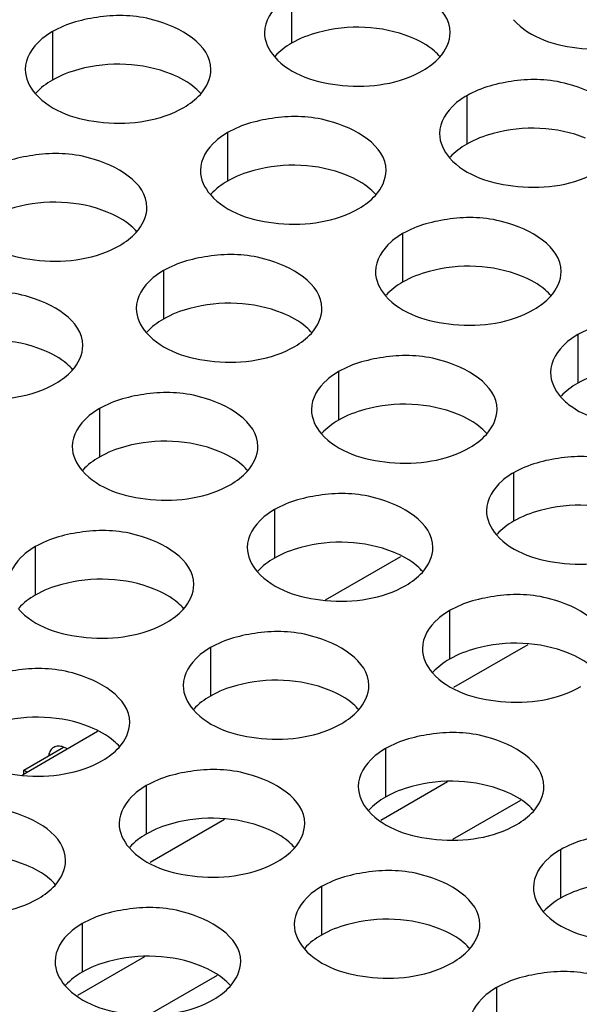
# Model space of a CAD drawing. Header units: inches. Extents: x 0 to 34, y 0 to 22.
# Tile 76 of 116: x 17.413 to 17.563, y 19.192 to 19.457. Entities that reach past the tile are written whole.
import ezdxf

# ---------------------------------------------------------------- set-up
doc = ezdxf.new("R2010")
doc.units = ezdxf.units.IN
doc.header["$LTSCALE"] = 1.87
doc.header["$MEASUREMENT"] = 0
doc.layers.get('0').update_dxf_attribs({"linetype": 'CONTINUOUS'})
doc.layers.add('02___PRT_ALL_AXES', color=7, linetype='CONTINUOUS')
doc.layers.add('0_COMPONENTS', color=7, linetype='CONTINUOUS')

msp = doc.modelspace()

# ---------------------------------------------------------------- linework, layer by layer
at = {"color": 7, "linetype": 'CONTINUOUS'}
for p, q in [((17.49496, 19.30076), (17.5152, 19.31245)), ((17.54941, 19.28865), (17.5294, 19.2771)), ((17.41331, 19.25362), (17.43355, 19.26531)), ((17.41368, 19.25484), (17.42439, 19.26103)), ((17.41368, 19.25383), (17.41368, 19.25484)), ((17.41455, 19.25434), (17.41368, 19.25484)), ((17.52781, 19.25169), (17.50979, 19.24128)), ((17.54744, 19.24669), (17.52917, 19.23615)), ((17.46776, 19.24151), (17.44775, 19.22996)), ((17.44616, 19.20455), (17.42814, 19.19414)), ((17.46579, 19.19955), (17.44752, 19.189))]:
    msp.add_line(p, q, dxfattribs=at)
at = {"layer": '02___PRT_ALL_AXES', "color": 7, "linetype": 'CONTINUOUS'}
for p, q in [((17.48582, 19.4638), (17.48582, 19.45074)), ((17.42142, 19.45384), (17.42142, 19.44078)), ((17.53296, 19.43658), (17.53296, 19.42352)), ((17.46856, 19.42662), (17.46856, 19.41356)), ((17.5157, 19.3994), (17.5157, 19.38634)), ((17.45131, 19.38944), (17.45131, 19.37638)), ((17.56285, 19.37219), (17.56285, 19.35912)), ((17.49845, 19.36222), (17.49845, 19.34916)), ((17.43406, 19.35226), (17.43406, 19.3392)), ((17.54559, 19.335), (17.54559, 19.32194)), ((17.4812, 19.32504), (17.4812, 19.31198)), ((17.4168, 19.31508), (17.4168, 19.30202)), ((17.52834, 19.29782), (17.52834, 19.28476)), ((17.46394, 19.28786), (17.46394, 19.2748)), ((17.51108, 19.26064), (17.51108, 19.24758)), ((17.44669, 19.25068), (17.44669, 19.23762)), ((17.55822, 19.23342), (17.55822, 19.22036)), ((17.49383, 19.22346), (17.49383, 19.2104)), ((17.42943, 19.2135), (17.42943, 19.20044)), ((17.54097, 19.19624), (17.54097, 19.18318))]:
    msp.add_line(p, q, dxfattribs=at)
at = {"layer": '02___PRT_ALL_AXES', "color": 3, "linetype": 'CONTINUOUS'}
for points, knots in [([(17.5285, 19.45359), (17.5285, 19.46038), (17.51443, 19.46824), (17.49912, 19.46842), (17.48969, 19.46604), (17.48582, 19.4638)], [0, 0, 0, 0, 0.422557, 0.72235, 1, 1, 1, 1]), ([(17.48582, 19.4638), (17.48472, 19.46317), (17.4812, 19.46081), (17.4785, 19.45662), (17.4785, 19.45361)], [0, 0, 0, 0, 0.295166, 1, 1, 1, 1]), ([(17.4641, 19.44362), (17.4641, 19.45042), (17.45004, 19.45827), (17.43473, 19.45846), (17.42529, 19.45607), (17.42142, 19.45384)], [0, 0, 0, 0, 0.422557, 0.72235, 1, 1, 1, 1]), ([(17.54558, 19.45705), (17.54995, 19.45205), (17.56474, 19.44762), (17.57922, 19.44968), (17.58557, 19.45335)], [0, 0, 0, 0, 0.475188, 1, 1, 1, 1]), ([(17.42142, 19.45384), (17.42033, 19.45321), (17.41681, 19.45085), (17.4141, 19.44666), (17.4141, 19.44364)], [0, 0, 0, 0, 0.295166, 1, 1, 1, 1]), ([(17.48118, 19.44709), (17.48555, 19.44209), (17.50035, 19.43766), (17.51482, 19.43972), (17.52117, 19.44339)], [0, 0, 0, 0, 0.475188, 1, 1, 1, 1]), ([(17.57564, 19.42637), (17.57564, 19.43317), (17.56157, 19.44102), (17.54627, 19.4412), (17.53683, 19.43882), (17.53296, 19.43658)], [0, 0, 0, 0, 0.422557, 0.72235, 1, 1, 1, 1]), ([(17.41679, 19.43713), (17.42116, 19.43213), (17.43595, 19.42769), (17.45043, 19.42976), (17.45678, 19.43343)], [0, 0, 0, 0, 0.475188, 1, 1, 1, 1]), ([(17.53296, 19.43658), (17.53186, 19.43595), (17.52835, 19.4336), (17.52564, 19.42941), (17.52564, 19.42639)], [0, 0, 0, 0, 0.295166, 1, 1, 1, 1]), ([(17.51124, 19.41641), (17.51124, 19.4232), (17.49718, 19.43106), (17.48187, 19.43124), (17.47243, 19.42886), (17.46856, 19.42662)], [0, 0, 0, 0, 0.422557, 0.72235, 1, 1, 1, 1]), ([(17.46856, 19.42662), (17.46747, 19.42599), (17.46395, 19.42363), (17.46124, 19.41944), (17.46124, 19.41642)], [0, 0, 0, 0, 0.295166, 1, 1, 1, 1]), ([(17.44685, 19.40644), (17.44685, 19.41324), (17.43278, 19.42109), (17.41748, 19.42128), (17.40804, 19.41889), (17.40417, 19.41666)], [0, 0, 0, 0, 0.422557, 0.72235, 1, 1, 1, 1]), ([(17.52832, 19.41987), (17.53269, 19.41487), (17.54749, 19.41044), (17.56196, 19.4125), (17.56831, 19.41617)], [0, 0, 0, 0, 0.475188, 1, 1, 1, 1]), ([(17.46393, 19.40991), (17.4683, 19.40491), (17.48309, 19.40048), (17.49757, 19.40254), (17.50392, 19.40621)], [0, 0, 0, 0, 0.475188, 1, 1, 1, 1]), ([(17.55838, 19.38919), (17.55838, 19.39599), (17.54432, 19.40384), (17.52901, 19.40402), (17.51957, 19.40164), (17.5157, 19.3994)], [0, 0, 0, 0, 0.422557, 0.72235, 1, 1, 1, 1]), ([(17.39953, 19.39995), (17.4039, 19.39495), (17.4187, 19.39051), (17.43317, 19.39258), (17.43952, 19.39625)], [0, 0, 0, 0, 0.475188, 1, 1, 1, 1]), ([(17.5157, 19.3994), (17.51461, 19.39877), (17.51109, 19.39641), (17.50838, 19.39223), (17.50838, 19.38921)], [0, 0, 0, 0, 0.295166, 1, 1, 1, 1]), ([(17.49399, 19.37922), (17.49399, 19.38602), (17.47992, 19.39387), (17.46462, 19.39406), (17.45518, 19.39167), (17.45131, 19.38944)], [0, 0, 0, 0, 0.422557, 0.72235, 1, 1, 1, 1]), ([(17.45131, 19.38944), (17.45021, 19.38881), (17.4467, 19.38645), (17.44399, 19.38226), (17.44399, 19.37924)], [0, 0, 0, 0, 0.295166, 1, 1, 1, 1]), ([(17.42959, 19.36926), (17.42959, 19.37606), (17.41553, 19.38391), (17.40022, 19.3841), (17.39078, 19.38171), (17.38691, 19.37948)], [0, 0, 0, 0, 0.422557, 0.72235, 1, 1, 1, 1]), ([(17.51107, 19.38269), (17.51544, 19.37769), (17.53023, 19.37326), (17.54471, 19.37532), (17.55106, 19.37899)], [0, 0, 0, 0, 0.475188, 1, 1, 1, 1]), ([(17.60552, 19.36197), (17.60552, 19.36877), (17.59146, 19.37662), (17.57615, 19.3768), (17.56671, 19.37442), (17.56285, 19.37219)], [0, 0, 0, 0, 0.422557, 0.72235, 1, 1, 1, 1]), ([(17.44667, 19.37273), (17.45104, 19.36773), (17.46584, 19.36329), (17.48031, 19.36536), (17.48667, 19.36903)], [0, 0, 0, 0, 0.475188, 1, 1, 1, 1]), ([(17.56285, 19.37219), (17.56175, 19.37155), (17.55823, 19.3692), (17.55553, 19.36501), (17.55552, 19.36199)], [0, 0, 0, 0, 0.295166, 1, 1, 1, 1]), ([(17.54113, 19.35201), (17.54113, 19.3588), (17.52706, 19.36666), (17.51176, 19.36684), (17.50232, 19.36446), (17.49845, 19.36222)], [0, 0, 0, 0, 0.422557, 0.72235, 1, 1, 1, 1]), ([(17.38228, 19.36277), (17.38665, 19.35776), (17.40144, 19.35333), (17.41592, 19.3554), (17.42227, 19.35906)], [0, 0, 0, 0, 0.475188, 1, 1, 1, 1]), ([(17.49845, 19.36222), (17.49736, 19.36159), (17.49384, 19.35923), (17.49113, 19.35504), (17.49113, 19.35203)], [0, 0, 0, 0, 0.295166, 1, 1, 1, 1]), ([(17.47673, 19.34204), (17.47673, 19.34884), (17.46267, 19.35669), (17.44736, 19.35688), (17.43792, 19.35449), (17.43406, 19.35226)], [0, 0, 0, 0, 0.422557, 0.72235, 1, 1, 1, 1]), ([(17.55821, 19.35547), (17.55905, 19.35451), (17.56354, 19.35061), (17.56948, 19.34874), (17.57405, 19.34804)], [0, 0, 0, 0, 0.215611, 1, 1, 1, 1]), ([(17.43406, 19.35226), (17.43296, 19.35163), (17.42944, 19.34927), (17.42673, 19.34508), (17.42673, 19.34206)], [0, 0, 0, 0, 0.295166, 1, 1, 1, 1]), ([(17.49381, 19.34551), (17.49818, 19.34051), (17.51298, 19.33608), (17.52745, 19.33814), (17.53381, 19.34181)], [0, 0, 0, 0, 0.475188, 1, 1, 1, 1]), ([(17.58827, 19.32479), (17.58827, 19.33159), (17.5742, 19.33944), (17.5589, 19.33962), (17.54946, 19.33724), (17.54559, 19.335)], [0, 0, 0, 0, 0.422557, 0.72235, 1, 1, 1, 1]), ([(17.42942, 19.33555), (17.43379, 19.33055), (17.44858, 19.32611), (17.46306, 19.32818), (17.46941, 19.33185)], [0, 0, 0, 0, 0.475188, 1, 1, 1, 1]), ([(17.54559, 19.335), (17.5445, 19.33437), (17.54098, 19.33202), (17.53827, 19.32783), (17.53827, 19.32481)], [0, 0, 0, 0, 0.295166, 1, 1, 1, 1]), ([(17.52387, 19.31483), (17.52388, 19.32162), (17.50981, 19.32948), (17.4945, 19.32966), (17.48506, 19.32728), (17.4812, 19.32504)], [0, 0, 0, 0, 0.422557, 0.72235, 1, 1, 1, 1]), ([(17.4812, 19.32504), (17.4801, 19.32441), (17.47658, 19.32205), (17.47388, 19.31786), (17.47387, 19.31484)], [0, 0, 0, 0, 0.295166, 1, 1, 1, 1]), ([(17.45948, 19.30486), (17.45948, 19.31166), (17.44541, 19.31951), (17.43011, 19.3197), (17.42067, 19.31731), (17.4168, 19.31508)], [0, 0, 0, 0, 0.422557, 0.72235, 1, 1, 1, 1]), ([(17.54095, 19.31829), (17.54532, 19.31329), (17.56012, 19.30886), (17.57459, 19.31092), (17.58095, 19.31459)], [0, 0, 0, 0, 0.475188, 1, 1, 1, 1]), ([(17.4168, 19.31508), (17.41571, 19.31445), (17.41219, 19.31209), (17.40948, 19.3079), (17.40948, 19.30488)], [0, 0, 0, 0, 0.295166, 1, 1, 1, 1]), ([(17.47656, 19.30833), (17.48093, 19.30333), (17.49572, 19.2989), (17.5102, 19.30096), (17.51655, 19.30463)], [0, 0, 0, 0, 0.475188, 1, 1, 1, 1]), ([(17.57101, 19.28761), (17.57102, 19.29441), (17.55695, 19.30226), (17.54164, 19.30244), (17.5322, 19.30006), (17.52834, 19.29782)], [0, 0, 0, 0, 0.422557, 0.72235, 1, 1, 1, 1]), ([(17.41216, 19.29837), (17.41653, 19.29337), (17.43133, 19.28893), (17.4458, 19.291), (17.45216, 19.29467)], [0, 0, 0, 0, 0.475188, 1, 1, 1, 1]), ([(17.52834, 19.29782), (17.52724, 19.29719), (17.52372, 19.29483), (17.52102, 19.29065), (17.52101, 19.28763)], [0, 0, 0, 0, 0.295166, 1, 1, 1, 1]), ([(17.50662, 19.27764), (17.50662, 19.28444), (17.49255, 19.29229), (17.47725, 19.29248), (17.46781, 19.29009), (17.46394, 19.28786)], [0, 0, 0, 0, 0.422557, 0.72235, 1, 1, 1, 1]), ([(17.46394, 19.28786), (17.46285, 19.28723), (17.45933, 19.28487), (17.45662, 19.28068), (17.45662, 19.27766)], [0, 0, 0, 0, 0.295166, 1, 1, 1, 1]), ([(17.44222, 19.26768), (17.44223, 19.27448), (17.42816, 19.28233), (17.41285, 19.28252), (17.40341, 19.28013), (17.39955, 19.2779)], [0, 0, 0, 0, 0.422557, 0.72235, 1, 1, 1, 1]), ([(17.5237, 19.28111), (17.52807, 19.27611), (17.54287, 19.27168), (17.55734, 19.27374), (17.56369, 19.27741)], [0, 0, 0, 0, 0.475188, 1, 1, 1, 1]), ([(17.4593, 19.27115), (17.46368, 19.26615), (17.47847, 19.26171), (17.49294, 19.26378), (17.4993, 19.26745)], [0, 0, 0, 0, 0.475188, 1, 1, 1, 1]), ([(17.55376, 19.25043), (17.55376, 19.25722), (17.53969, 19.26508), (17.52439, 19.26526), (17.51495, 19.26288), (17.51108, 19.26064)], [0, 0, 0, 0, 0.422557, 0.72235, 1, 1, 1, 1]), ([(17.39491, 19.26119), (17.39928, 19.25618), (17.41407, 19.25175), (17.42855, 19.25382), (17.4349, 19.25748)], [0, 0, 0, 0, 0.475188, 1, 1, 1, 1]), ([(17.51108, 19.26064), (17.50999, 19.26001), (17.50647, 19.25765), (17.50376, 19.25346), (17.50376, 19.25045)], [0, 0, 0, 0, 0.295166, 1, 1, 1, 1]), ([(17.48936, 19.24046), (17.48937, 19.24726), (17.4753, 19.25511), (17.45999, 19.2553), (17.45055, 19.25291), (17.44669, 19.25068)], [0, 0, 0, 0, 0.422557, 0.72235, 1, 1, 1, 1]), ([(17.44669, 19.25068), (17.44559, 19.25005), (17.44207, 19.24769), (17.43937, 19.2435), (17.43936, 19.24048)], [0, 0, 0, 0, 0.295166, 1, 1, 1, 1]), ([(17.42497, 19.2305), (17.42497, 19.2373), (17.4109, 19.24515), (17.3956, 19.24534), (17.38616, 19.24295), (17.38229, 19.24072)], [0, 0, 0, 0, 0.422557, 0.72235, 1, 1, 1, 1]), ([(17.50644, 19.24393), (17.51082, 19.23893), (17.52561, 19.2345), (17.54008, 19.23656), (17.54644, 19.24023)], [0, 0, 0, 0, 0.475188, 1, 1, 1, 1]), ([(17.6009, 19.22321), (17.6009, 19.23001), (17.58683, 19.23786), (17.57153, 19.23804), (17.56209, 19.23566), (17.55822, 19.23342)], [0, 0, 0, 0, 0.422557, 0.72235, 1, 1, 1, 1]), ([(17.44205, 19.23397), (17.44642, 19.22897), (17.46122, 19.22453), (17.47569, 19.2266), (17.48204, 19.23027)], [0, 0, 0, 0, 0.475188, 1, 1, 1, 1]), ([(17.55822, 19.23342), (17.55713, 19.23279), (17.55361, 19.23044), (17.5509, 19.22625), (17.5509, 19.22323)], [0, 0, 0, 0, 0.295166, 1, 1, 1, 1]), ([(17.5365, 19.21325), (17.53651, 19.22004), (17.52244, 19.2279), (17.50713, 19.22808), (17.4977, 19.2257), (17.49383, 19.22346)], [0, 0, 0, 0, 0.422557, 0.72235, 1, 1, 1, 1]), ([(17.37765, 19.224), (17.38203, 19.219), (17.39682, 19.21457), (17.41129, 19.21664), (17.41765, 19.2203)], [0, 0, 0, 0, 0.475188, 1, 1, 1, 1]), ([(17.49383, 19.22346), (17.49273, 19.22283), (17.48921, 19.22047), (17.48651, 19.21628), (17.48651, 19.21326)], [0, 0, 0, 0, 0.295166, 1, 1, 1, 1]), ([(17.47211, 19.20328), (17.47211, 19.21008), (17.45804, 19.21793), (17.44274, 19.21812), (17.4333, 19.21573), (17.42943, 19.2135)], [0, 0, 0, 0, 0.422557, 0.72235, 1, 1, 1, 1]), ([(17.55358, 19.21671), (17.55796, 19.21171), (17.57275, 19.20728), (17.58722, 19.20934), (17.59358, 19.21301)], [0, 0, 0, 0, 0.475188, 1, 1, 1, 1]), ([(17.42943, 19.2135), (17.42834, 19.21287), (17.42482, 19.21051), (17.42211, 19.20632), (17.42211, 19.2033)], [0, 0, 0, 0, 0.295166, 1, 1, 1, 1]), ([(17.48919, 19.20675), (17.49356, 19.20175), (17.50836, 19.19732), (17.52283, 19.19938), (17.52918, 19.20305)], [0, 0, 0, 0, 0.475188, 1, 1, 1, 1]), ([(17.58364, 19.18603), (17.58365, 19.19283), (17.56958, 19.20068), (17.55427, 19.20086), (17.54484, 19.19848), (17.54097, 19.19624)], [0, 0, 0, 0, 0.422557, 0.72235, 1, 1, 1, 1]), ([(17.42479, 19.19679), (17.42917, 19.19179), (17.44396, 19.18735), (17.45843, 19.18942), (17.46479, 19.19309)], [0, 0, 0, 0, 0.475188, 1, 1, 1, 1]), ([(17.54097, 19.19624), (17.53987, 19.19561), (17.53635, 19.19325), (17.53365, 19.18907), (17.53365, 19.18605)], [0, 0, 0, 0, 0.295166, 1, 1, 1, 1])]:
    msp.add_open_spline(points, degree=3, knots=knots, dxfattribs=at)
at = {"layer": '02___PRT_ALL_AXES', "color": 7, "linetype": 'CONTINUOUS'}
for points, knots in [([(17.51784, 19.45236), (17.51013, 19.45547), (17.49825, 19.45592), (17.48803, 19.45202), (17.48582, 19.45074)], [0, 0, 0, 0, 0.764737, 1, 1, 1, 1]), ([(17.52581, 19.44704), (17.52533, 19.44759), (17.52303, 19.44984), (17.52014, 19.45142), (17.51784, 19.45236)], [0, 0, 0, 0, 0.226307, 1, 1, 1, 1]), ([(17.45344, 19.44239), (17.44573, 19.44551), (17.43385, 19.44596), (17.42364, 19.44206), (17.42142, 19.44078)], [0, 0, 0, 0, 0.764737, 1, 1, 1, 1]), ([(17.46142, 19.43708), (17.46094, 19.43762), (17.45863, 19.43988), (17.45575, 19.44146), (17.45344, 19.44239)], [0, 0, 0, 0, 0.226307, 1, 1, 1, 1]), ([(17.56498, 19.42514), (17.55727, 19.42825), (17.54539, 19.42871), (17.53517, 19.4248), (17.53296, 19.42352)], [0, 0, 0, 0, 0.764737, 1, 1, 1, 1]), ([(17.50058, 19.41518), (17.49288, 19.41829), (17.48099, 19.41874), (17.47078, 19.41484), (17.46856, 19.41356)], [0, 0, 0, 0, 0.764737, 1, 1, 1, 1]), ([(17.50856, 19.40986), (17.50808, 19.41041), (17.50577, 19.41266), (17.50289, 19.41424), (17.50058, 19.41518)], [0, 0, 0, 0, 0.226307, 1, 1, 1, 1]), ([(17.43619, 19.40521), (17.42848, 19.40833), (17.4166, 19.40878), (17.40638, 19.40487), (17.40417, 19.4036)], [0, 0, 0, 0, 0.764737, 1, 1, 1, 1]), ([(17.44416, 19.3999), (17.44368, 19.40044), (17.44138, 19.4027), (17.43849, 19.40428), (17.43619, 19.40521)], [0, 0, 0, 0, 0.226307, 1, 1, 1, 1]), ([(17.54772, 19.38796), (17.54002, 19.39107), (17.52813, 19.39152), (17.51792, 19.38762), (17.5157, 19.38634)], [0, 0, 0, 0, 0.764737, 1, 1, 1, 1]), ([(17.5557, 19.38264), (17.55522, 19.38319), (17.55291, 19.38544), (17.55003, 19.38703), (17.54772, 19.38796)], [0, 0, 0, 0, 0.226307, 1, 1, 1, 1]), ([(17.48333, 19.37799), (17.47562, 19.38111), (17.46374, 19.38156), (17.45352, 19.37766), (17.45131, 19.37638)], [0, 0, 0, 0, 0.764737, 1, 1, 1, 1]), ([(17.4913, 19.37268), (17.49082, 19.37322), (17.48852, 19.37548), (17.48563, 19.37706), (17.48333, 19.37799)], [0, 0, 0, 0, 0.226307, 1, 1, 1, 1]), ([(17.41893, 19.36803), (17.41123, 19.37115), (17.39934, 19.3716), (17.38913, 19.36769), (17.38691, 19.36641)], [0, 0, 0, 0, 0.764737, 1, 1, 1, 1]), ([(17.42691, 19.36271), (17.42643, 19.36326), (17.42412, 19.36551), (17.42124, 19.3671), (17.41893, 19.36803)], [0, 0, 0, 0, 0.226307, 1, 1, 1, 1]), ([(17.59486, 19.36074), (17.58716, 19.36385), (17.57527, 19.36431), (17.56506, 19.3604), (17.56285, 19.35912)], [0, 0, 0, 0, 0.764737, 1, 1, 1, 1]), ([(17.53047, 19.35078), (17.52276, 19.35389), (17.51088, 19.35434), (17.50066, 19.35044), (17.49845, 19.34916)], [0, 0, 0, 0, 0.764737, 1, 1, 1, 1]), ([(17.53844, 19.34546), (17.53796, 19.34601), (17.53566, 19.34826), (17.53277, 19.34984), (17.53047, 19.35078)], [0, 0, 0, 0, 0.226307, 1, 1, 1, 1]), ([(17.46607, 19.34081), (17.45837, 19.34393), (17.44648, 19.34438), (17.43627, 19.34048), (17.43406, 19.3392)], [0, 0, 0, 0, 0.764737, 1, 1, 1, 1]), ([(17.47405, 19.3355), (17.47357, 19.33604), (17.47127, 19.3383), (17.46838, 19.33988), (17.46607, 19.34081)], [0, 0, 0, 0, 0.226307, 1, 1, 1, 1]), ([(17.57761, 19.32356), (17.5699, 19.32667), (17.55802, 19.32713), (17.54781, 19.32322), (17.54559, 19.32194)], [0, 0, 0, 0, 0.764737, 1, 1, 1, 1]), ([(17.51321, 19.3136), (17.50551, 19.31671), (17.49362, 19.31716), (17.48341, 19.31326), (17.4812, 19.31198)], [0, 0, 0, 0, 0.764737, 1, 1, 1, 1]), ([(17.52119, 19.30828), (17.52071, 19.30882), (17.51841, 19.31108), (17.51552, 19.31266), (17.51321, 19.3136)], [0, 0, 0, 0, 0.226307, 1, 1, 1, 1]), ([(17.44882, 19.30363), (17.44111, 19.30675), (17.42923, 19.3072), (17.41902, 19.30329), (17.4168, 19.30202)], [0, 0, 0, 0, 0.764737, 1, 1, 1, 1]), ([(17.45679, 19.29832), (17.45632, 19.29886), (17.45401, 19.30112), (17.45112, 19.3027), (17.44882, 19.30363)], [0, 0, 0, 0, 0.226307, 1, 1, 1, 1]), ([(17.56035, 19.28638), (17.55265, 19.28949), (17.54076, 19.28994), (17.53055, 19.28604), (17.52834, 19.28476)], [0, 0, 0, 0, 0.764737, 1, 1, 1, 1]), ([(17.56833, 19.28106), (17.56785, 19.28161), (17.56555, 19.28386), (17.56266, 19.28545), (17.56035, 19.28638)], [0, 0, 0, 0, 0.226307, 1, 1, 1, 1]), ([(17.49596, 19.27641), (17.48825, 19.27953), (17.47637, 19.27998), (17.46616, 19.27608), (17.46394, 19.2748)], [0, 0, 0, 0, 0.764737, 1, 1, 1, 1]), ([(17.50393, 19.2711), (17.50346, 19.27164), (17.50115, 19.2739), (17.49826, 19.27548), (17.49596, 19.27641)], [0, 0, 0, 0, 0.226307, 1, 1, 1, 1]), ([(17.43156, 19.26645), (17.42386, 19.26957), (17.41197, 19.27002), (17.40176, 19.26611), (17.39955, 19.26483)], [0, 0, 0, 0, 0.764737, 1, 1, 1, 1]), ([(17.43954, 19.26113), (17.43906, 19.26168), (17.43676, 19.26393), (17.43387, 19.26552), (17.43156, 19.26645)], [0, 0, 0, 0, 0.226307, 1, 1, 1, 1]), ([(17.5431, 19.2492), (17.53539, 19.25231), (17.52351, 19.25276), (17.5133, 19.24886), (17.51108, 19.24758)], [0, 0, 0, 0, 0.764737, 1, 1, 1, 1]), ([(17.55107, 19.24388), (17.5506, 19.24443), (17.54829, 19.24668), (17.5454, 19.24826), (17.5431, 19.2492)], [0, 0, 0, 0, 0.226307, 1, 1, 1, 1]), ([(17.4787, 19.23923), (17.471, 19.24235), (17.45911, 19.2428), (17.4489, 19.2389), (17.44669, 19.23762)], [0, 0, 0, 0, 0.764737, 1, 1, 1, 1]), ([(17.48668, 19.23392), (17.4862, 19.23446), (17.4839, 19.23672), (17.48101, 19.2383), (17.4787, 19.23923)], [0, 0, 0, 0, 0.226307, 1, 1, 1, 1]), ([(17.41431, 19.22927), (17.4066, 19.23239), (17.39472, 19.23284), (17.38451, 19.22893), (17.38229, 19.22765)], [0, 0, 0, 0, 0.764737, 1, 1, 1, 1]), ([(17.42228, 19.22395), (17.42181, 19.2245), (17.4195, 19.22675), (17.41661, 19.22834), (17.41431, 19.22927)], [0, 0, 0, 0, 0.226307, 1, 1, 1, 1]), ([(17.59024, 19.22198), (17.58253, 19.22509), (17.57065, 19.22555), (17.56044, 19.22164), (17.55822, 19.22036)], [0, 0, 0, 0, 0.764737, 1, 1, 1, 1]), ([(17.52584, 19.21202), (17.51814, 19.21513), (17.50625, 19.21558), (17.49604, 19.21168), (17.49383, 19.2104)], [0, 0, 0, 0, 0.764737, 1, 1, 1, 1]), ([(17.53382, 19.2067), (17.53334, 19.20724), (17.53104, 19.2095), (17.52815, 19.21108), (17.52584, 19.21202)], [0, 0, 0, 0, 0.226307, 1, 1, 1, 1]), ([(17.46145, 19.20205), (17.45374, 19.20517), (17.44186, 19.20562), (17.43165, 19.20171), (17.42943, 19.20044)], [0, 0, 0, 0, 0.764737, 1, 1, 1, 1]), ([(17.46942, 19.19673), (17.46895, 19.19728), (17.46664, 19.19954), (17.46375, 19.20112), (17.46145, 19.20205)], [0, 0, 0, 0, 0.226307, 1, 1, 1, 1])]:
    msp.add_open_spline(points, degree=3, knots=knots, dxfattribs=at)
at = {"layer": '02___PRT_ALL_AXES', "color": 3, "linetype": 'CONTINUOUS'}
for points in [[(17.4785, 19.45361), (17.4785, 19.45126), (17.47964, 19.44886), (17.48118, 19.44709)], [(17.52564, 19.4469), (17.52727, 19.44869), (17.52849, 19.45116), (17.5285, 19.45359)], [(17.52117, 19.44339), (17.52281, 19.44434), (17.52437, 19.4455), (17.52564, 19.4469)], [(17.4141, 19.44364), (17.4141, 19.44129), (17.41524, 19.4389), (17.41679, 19.43713)], [(17.46124, 19.43693), (17.46288, 19.43873), (17.4641, 19.4412), (17.4641, 19.44362)], [(17.45678, 19.43343), (17.45842, 19.43437), (17.45997, 19.43553), (17.46124, 19.43693)], [(17.52564, 19.42639), (17.52564, 19.42404), (17.52678, 19.42164), (17.52832, 19.41987)], [(17.46124, 19.41642), (17.46124, 19.41408), (17.46238, 19.41168), (17.46393, 19.40991)], [(17.50839, 19.40972), (17.51002, 19.41151), (17.51124, 19.41398), (17.51124, 19.41641)], [(17.50392, 19.40621), (17.50556, 19.40715), (17.50711, 19.40831), (17.50839, 19.40972)], [(17.44399, 19.39975), (17.44562, 19.40155), (17.44685, 19.40402), (17.44685, 19.40644)], [(17.43952, 19.39625), (17.44116, 19.39719), (17.44272, 19.39835), (17.44399, 19.39975)], [(17.50838, 19.38921), (17.50838, 19.38686), (17.50952, 19.38446), (17.51107, 19.38269)], [(17.55553, 19.3825), (17.55716, 19.38429), (17.55838, 19.38676), (17.55838, 19.38919)], [(17.55106, 19.37899), (17.5527, 19.37994), (17.55425, 19.3811), (17.55553, 19.3825)], [(17.44399, 19.37924), (17.44399, 19.37689), (17.44513, 19.3745), (17.44667, 19.37273)], [(17.49113, 19.37253), (17.49276, 19.37433), (17.49399, 19.3768), (17.49399, 19.37922)], [(17.48667, 19.36903), (17.4883, 19.36997), (17.48986, 19.37113), (17.49113, 19.37253)], [(17.42674, 19.36257), (17.42837, 19.36437), (17.42959, 19.36684), (17.42959, 19.36926)], [(17.42227, 19.35906), (17.42391, 19.36001), (17.42546, 19.36117), (17.42674, 19.36257)], [(17.55552, 19.36199), (17.55552, 19.35964), (17.55666, 19.35724), (17.55821, 19.35547)], [(17.49113, 19.35203), (17.49113, 19.34968), (17.49227, 19.34728), (17.49381, 19.34551)], [(17.53827, 19.34532), (17.5399, 19.34711), (17.54113, 19.34958), (17.54113, 19.35201)], [(17.53381, 19.34181), (17.53544, 19.34276), (17.537, 19.34392), (17.53827, 19.34532)], [(17.42673, 19.34206), (17.42673, 19.33971), (17.42787, 19.33732), (17.42942, 19.33555)], [(17.47388, 19.33535), (17.47551, 19.33715), (17.47673, 19.33962), (17.47673, 19.34204)], [(17.46941, 19.33185), (17.47105, 19.33279), (17.4726, 19.33395), (17.47388, 19.33535)], [(17.53827, 19.32481), (17.53827, 19.32246), (17.53941, 19.32006), (17.54095, 19.31829)], [(17.47387, 19.31484), (17.47387, 19.3125), (17.47501, 19.3101), (17.47656, 19.30833)], [(17.52102, 19.30814), (17.52265, 19.30993), (17.52387, 19.3124), (17.52387, 19.31483)], [(17.51655, 19.30463), (17.51819, 19.30557), (17.51974, 19.30673), (17.52102, 19.30814)], [(17.45662, 19.29817), (17.45825, 19.29997), (17.45948, 19.30244), (17.45948, 19.30486)], [(17.45216, 19.29467), (17.45379, 19.29561), (17.45535, 19.29677), (17.45662, 19.29817)], [(17.52101, 19.28763), (17.52101, 19.28528), (17.52215, 19.28288), (17.5237, 19.28111)], [(17.45662, 19.27766), (17.45662, 19.27531), (17.45776, 19.27292), (17.4593, 19.27115)], [(17.50376, 19.27095), (17.50539, 19.27275), (17.50662, 19.27522), (17.50662, 19.27764)], [(17.4993, 19.26745), (17.50094, 19.26839), (17.50249, 19.26955), (17.50376, 19.27095)], [(17.43937, 19.26099), (17.441, 19.26279), (17.44222, 19.26526), (17.44222, 19.26768)], [(17.4349, 19.25748), (17.43654, 19.25843), (17.43809, 19.25959), (17.43937, 19.26099)], [(17.50376, 19.25045), (17.50376, 19.2481), (17.5049, 19.2457), (17.50644, 19.24393)], [(17.5509, 19.24374), (17.55253, 19.24553), (17.55376, 19.248), (17.55376, 19.25043)], [(17.54644, 19.24023), (17.54808, 19.24118), (17.54963, 19.24234), (17.5509, 19.24374)], [(17.43936, 19.24048), (17.43936, 19.23813), (17.4405, 19.23574), (17.44205, 19.23397)], [(17.48651, 19.23377), (17.48814, 19.23557), (17.48936, 19.23804), (17.48936, 19.24046)], [(17.48204, 19.23027), (17.48368, 19.23121), (17.48523, 19.23237), (17.48651, 19.23377)], [(17.42211, 19.22381), (17.42374, 19.2256), (17.42497, 19.22808), (17.42497, 19.2305)], [(17.41765, 19.2203), (17.41929, 19.22125), (17.42084, 19.22241), (17.42211, 19.22381)], [(17.5509, 19.22323), (17.5509, 19.22088), (17.55204, 19.21848), (17.55358, 19.21671)], [(17.48651, 19.21326), (17.4865, 19.21092), (17.48764, 19.20852), (17.48919, 19.20675)], [(17.53365, 19.20656), (17.53528, 19.20835), (17.5365, 19.21082), (17.5365, 19.21325)], [(17.52918, 19.20305), (17.53082, 19.20399), (17.53237, 19.20515), (17.53365, 19.20656)], [(17.42211, 19.2033), (17.42211, 19.20095), (17.42325, 19.19855), (17.42479, 19.19679)], [(17.46925, 19.19659), (17.47088, 19.19839), (17.47211, 19.20086), (17.47211, 19.20328)], [(17.46479, 19.19309), (17.46643, 19.19403), (17.46798, 19.19519), (17.46925, 19.19659)]]:
    msp.add_open_spline(points, degree=3, dxfattribs=at)
at = {"layer": '02___PRT_ALL_AXES', "color": 7, "linetype": 'CONTINUOUS'}
for points in [[(17.48582, 19.45074), (17.48418, 19.44979), (17.48263, 19.44863), (17.48135, 19.44723)], [(17.42142, 19.44078), (17.41978, 19.43983), (17.41823, 19.43867), (17.41696, 19.43727)], [(17.53296, 19.42352), (17.53132, 19.42257), (17.52977, 19.42141), (17.52849, 19.42001)], [(17.46856, 19.41356), (17.46693, 19.41261), (17.46537, 19.41145), (17.4641, 19.41005)], [(17.5157, 19.38634), (17.51407, 19.38539), (17.51251, 19.38423), (17.51124, 19.38283)], [(17.45131, 19.37638), (17.44967, 19.37543), (17.44812, 19.37427), (17.44684, 19.37287)], [(17.56285, 19.35912), (17.56121, 19.35818), (17.55965, 19.35701), (17.55838, 19.35561)], [(17.49845, 19.34916), (17.49681, 19.34821), (17.49526, 19.34705), (17.49398, 19.34565)], [(17.43406, 19.3392), (17.43242, 19.33825), (17.43086, 19.33709), (17.42959, 19.33569)], [(17.54559, 19.32194), (17.54395, 19.32099), (17.5424, 19.31983), (17.54113, 19.31843)], [(17.4812, 19.31198), (17.47956, 19.31103), (17.478, 19.30987), (17.47673, 19.30847)], [(17.4168, 19.30202), (17.41516, 19.30107), (17.41361, 19.29991), (17.41234, 19.29851)], [(17.52834, 19.28476), (17.5267, 19.28381), (17.52514, 19.28265), (17.52387, 19.28125)], [(17.46394, 19.2748), (17.4623, 19.27385), (17.46075, 19.27269), (17.45948, 19.27129)], [(17.51108, 19.24758), (17.50944, 19.24663), (17.50789, 19.24547), (17.50662, 19.24407)], [(17.44669, 19.23762), (17.44505, 19.23667), (17.44349, 19.23551), (17.44222, 19.23411)], [(17.55822, 19.22036), (17.55658, 19.21941), (17.55503, 19.21825), (17.55376, 19.21685)], [(17.49383, 19.2104), (17.49219, 19.20945), (17.49063, 19.20829), (17.48936, 19.20689)], [(17.42943, 19.20044), (17.42779, 19.19949), (17.42624, 19.19833), (17.42497, 19.19693)]]:
    msp.add_open_spline(points, degree=3, dxfattribs=at)
at = {"layer": '0_COMPONENTS', "color": 7, "linetype": 'CONTINUOUS'}
msp.add_line((17.42526, 19.26067), (17.42439, 19.26107), dxfattribs=at)
for points, knots in [([(17.42177, 19.26098), (17.42142, 19.26079), (17.42079, 19.26016), (17.4205, 19.25934), (17.4204, 19.2589)], [0, 0, 0, 0, 0.467608, 1, 1, 1, 1]), ([(17.42439, 19.26107), (17.42394, 19.26123), (17.42304, 19.26142), (17.42213, 19.26119), (17.42177, 19.26098)], [0, 0, 0, 0, 0.534139, 1, 1, 1, 1])]:
    msp.add_open_spline(points, degree=3, knots=knots, dxfattribs=at)

doc.saveas('drawing.dxf')
